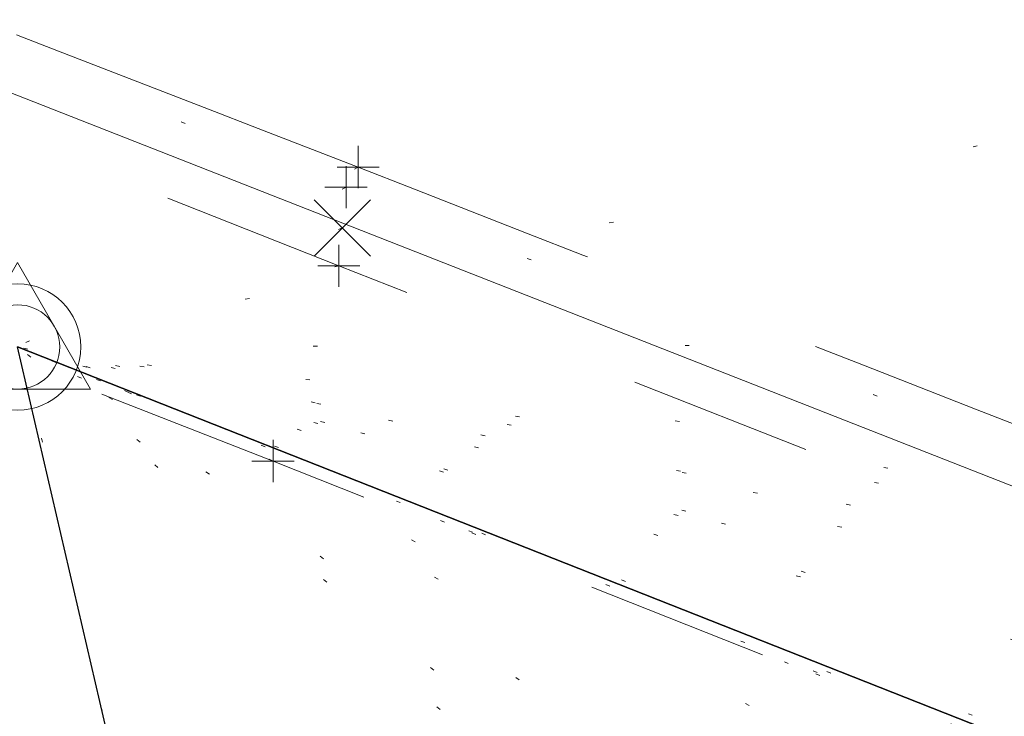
# Model space of a CAD drawing. Extents: x 413123 to 1465301, y 377724 to 504150.
# Tile 127 of 256: x 1463625 to 1463648, y 433054 to 433070. Entities that reach past the tile are written whole.
import ezdxf

# ---------------------------------------------------------------- set-up
doc = ezdxf.new("R2010")
doc.units = 0
doc.header["$MEASUREMENT"] = 0
for name, pattern in [('DGN Style 1', [8.732639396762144, 0.01453018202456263, -8.71810921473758]), ('DGN Style 3', [20.34225483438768, 14.53018202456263, -5.812072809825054]), ('DGN Style 5', [10.171127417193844, 4.35905460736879, -5.812072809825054]), ('ohcombex', [0])]:
    doc.linetypes.add(name, pattern=pattern)
for name, color, linetype, lineweight in [('GE_X_Cells', 40, 'Continuous', 0), ('PV_X_Curb', 120, 'DGN Style 1', 0), ('PV_X_EOP', 7, 'DGN Style 3', 0), ('PV_X_Walk', 120, 'DGN Style 5', 0), ('SV_Control_Point', 6, 'Continuous', 0), ('SV_X_Random_Point (Construction)', 7, 'Continuous', 0), ('UT_X_Overhead_Combined', 30, 'ohcombex', 0)]:
    doc.layers.add(name, color=color, linetype=linetype, lineweight=lineweight)
for name, color, linetype, lineweight, transparency in [('SV_Observation (Construction)', 97, 'DGN Style 1', 0, 0.9), ('SV_Setup (Construction)', 4, 'Continuous', 30, 0.9), ('SV_X_Shot_Marker (Construction)', 40, 'Continuous', 0, 0.5)]:
    doc.layers.add(name, color=color, linetype=linetype, lineweight=lineweight, transparency=transparency)

# ---------------------------------------------------------------- blocks, each defined once
blk = doc.blocks.new('PC_8')
at = {"layer": 'GE_X_Cells', "color": 52, "linetype": 'Continuous', "lineweight": 0}
blk.add_circle((0, 3.637978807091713e-12), 0.075, dxfattribs=at)
blk = doc.blocks.new('SVPT_2364')
at = {"layer": 'SV_X_Shot_Marker (Construction)', "transparency": 33554495}
for p, q in [((0, 0.02500000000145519), (0, -0.02500000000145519)), ((-0.02500000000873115, 0), (0.02499999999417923, 0))]:
    blk.add_line(p, q, dxfattribs=at)
blk.add_point((0, 0), dxfattribs=at)
blk = doc.blocks.new('SVPT_2365')
at = {"layer": 'SV_X_Shot_Marker (Construction)', "transparency": 33554495}
for p, q in [((0, 0.02500000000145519), (0, -0.02500000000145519)), ((-0.02499999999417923, 0), (0.02500000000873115, 0))]:
    blk.add_line(p, q, dxfattribs=at)
blk.add_point((0, 0), dxfattribs=at)
blk = doc.blocks.new('X_503')
at = {"layer": 'SV_X_Random_Point (Construction)', "color": 7, "linetype": 'Continuous', "lineweight": 0, "transparency": 33554559}
for p, q in [((-0.03333333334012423, -0.03337500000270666), (0.03333333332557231, 0.03337499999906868)), ((-0.03333333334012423, 0.03337499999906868), (0.03333333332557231, -0.03337500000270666))]:
    blk.add_line(p, q, dxfattribs=at)
blk = doc.blocks.new('SVPT_2366')
at = {"layer": 'SV_X_Shot_Marker (Construction)', "transparency": 33554495}
for p, q in [((0, 0.02499999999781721), (0, -0.02500000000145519)), ((-0.02499999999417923, 0), (0.02500000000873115, 0))]:
    blk.add_line(p, q, dxfattribs=at)
blk.add_point((0, 0), dxfattribs=at)
blk = doc.blocks.new('SVPT_2367')
at = {"layer": 'SV_X_Shot_Marker (Construction)', "transparency": 33554495}
for p, q in [((0, 0.02500000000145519), (0, -0.02500000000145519)), ((-0.02499999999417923, 0), (0.02500000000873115, 0))]:
    blk.add_line(p, q, dxfattribs=at)
blk.add_point((0, 0), dxfattribs=at)
blk = doc.blocks.new('DefaultControlPointCell_2')
at = {"layer": 'SV_Control_Point'}
blk.add_arc((0, 0), 0.5, 0, 359.999994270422, dxfattribs=at)
blk.add_point((0, 0), dxfattribs=at)
blk.add_3dface([(-0.866025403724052, -0.5), (0, 1), (0.8660254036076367, -0.5)], dxfattribs=at)

msp = doc.modelspace()

# ---------------------------------------------------------------- linework, layer by layer
at = {"layer": 'PV_X_Curb'}
for points, knots in [([(1463694.730807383, 433042.1012902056, 573.2000085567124), (1463688.122071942, 433044.6665198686, 573.2117681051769), (1463681.5133365, 433047.2317495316, 573.2235276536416), (1463674.904601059, 433049.7969791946, 573.2352872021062), (1463669.906627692, 433051.7384291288, 573.2422034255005), (1463664.908654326, 433053.679879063, 573.249119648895), (1463659.910680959, 433055.6213289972, 573.2560358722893), (1463659.31440991, 433055.8530469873, 573.3282538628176), (1463658.718138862, 433056.0847649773, 573.400471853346), (1463658.121867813, 433056.3164829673, 573.4726898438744), (1463656.811811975, 433056.8455353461, 573.4691755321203), (1463655.501756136, 433057.3745877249, 573.4656612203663), (1463654.191700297, 433057.9036401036, 573.4621469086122), (1463647.078403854, 433060.7016199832, 573.4311409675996), (1463639.965107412, 433063.4995998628, 573.4001350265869), (1463632.851810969, 433066.2975797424, 573.3691290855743), (1463626.603526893, 433068.7760307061, 573.3262890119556), (1463620.355242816, 433071.25448167, 573.2834489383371), (1463614.10695874, 433073.7329326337, 573.2406088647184), (1463606.821724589, 433076.5483492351, 573.1778320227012), (1463599.536490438, 433079.3637658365, 573.1150551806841), (1463592.251256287, 433082.1791824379, 573.052278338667), (1463585.048675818, 433085.0513616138, 572.9767093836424), (1463577.846095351, 433087.9235407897, 572.901140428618), (1463570.643514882, 433090.7957199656, 572.8255714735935), (1463568.520856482, 433091.6009161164, 572.8136526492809), (1463566.398198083, 433092.4061122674, 572.8017338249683), (1463564.275539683, 433093.2113084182, 572.7898150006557), (1463563.658286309, 433093.4932407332, 572.723361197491), (1463563.041032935, 433093.7751730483, 572.6569073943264), (1463562.423779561, 433094.0571053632, 572.5904535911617), (1463557.897842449, 433095.8076798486, 572.5495712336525), (1463553.371905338, 433097.5582543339, 572.5086888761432), (1463548.845968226, 433099.3088288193, 572.4678065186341), (1463541.746736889, 433102.0973839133, 572.4116307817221), (1463534.647505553, 433104.8859390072, 572.3554550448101), (1463527.548274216, 433107.6744941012, 572.2992793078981), (1463527.099574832, 433107.8541490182, 572.3819727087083), (1463526.650875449, 433108.0338039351, 572.4646661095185), (1463526.202176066, 433108.2134588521, 572.5473595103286), (1463518.442801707, 433111.2934591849, 572.5872886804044), (1463510.683427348, 433114.3734595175, 572.6272178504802), (1463502.924052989, 433117.4534598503, 572.6671470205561), (1463495.101662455, 433120.5759616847, 572.6180249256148), (1463487.279271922, 433123.6984635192, 572.5689028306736), (1463479.456881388, 433126.8209653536, 572.5197807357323), (1463474.540841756, 433128.7396558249, 572.5305568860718), (1463469.624802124, 433130.6583462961, 572.5413330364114), (1463464.708762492, 433132.5770367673, 572.5521091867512), (1463464.15178183, 433132.7738995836, 572.4839343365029), (1463463.594801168, 433132.9707623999, 572.4157594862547), (1463463.037820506, 433133.1676252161, 572.3475846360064), (1463455.395093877, 433136.1460172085, 572.2965798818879), (1463447.752367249, 433139.1244092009, 572.2455751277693), (1463440.10964062, 433142.1028011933, 572.1945703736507), (1463439.463345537, 433142.3911085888, 572.2249332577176), (1463438.817050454, 433142.6794159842, 572.2552961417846), (1463438.170755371, 433142.9677233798, 572.2856590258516), (1463431.589276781, 433145.5431962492, 572.3185177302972), (1463425.007798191, 433148.1186691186, 572.351376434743), (1463418.4263196, 433150.6941419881, 572.3842351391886), (1463413.565512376, 433152.6091060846, 572.3506952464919), (1463408.704705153, 433154.5240701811, 572.3171553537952), (1463403.843897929, 433156.4390342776, 572.2836154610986), (1463402.295983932, 433157.0721267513, 572.2966227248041), (1463400.748069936, 433157.7052192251, 572.3096299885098), (1463399.20015594, 433158.3383116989, 572.3226372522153), (1463398.571326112, 433158.6030358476, 572.2531442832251), (1463397.942496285, 433158.8677599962, 572.1836513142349), (1463397.313666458, 433159.1324841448, 572.1141583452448), (1463389.499427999, 433162.1494767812, 572.1431257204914), (1463381.68518954, 433165.1664694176, 572.172093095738), (1463373.87095108, 433168.1834620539, 572.2010604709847), (1463373.202610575, 433168.4242856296, 572.2485422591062), (1463372.53427007, 433168.6651092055, 572.2960240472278), (1463371.865929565, 433168.9059327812, 572.3435058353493), (1463366.852918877, 433170.8940812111, 572.309207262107), (1463361.839908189, 433172.882229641, 572.2749086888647), (1463356.826897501, 433174.8703780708, 572.2406101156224), (1463350.263613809, 433177.4130764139, 572.2105829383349), (1463343.700330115, 433179.955774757, 572.1805557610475), (1463337.137046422, 433182.4984731, 572.1505285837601), (1463332.732110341, 433184.1753668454, 572.1399057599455), (1463328.327174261, 433185.8522605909, 572.129282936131), (1463323.922238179, 433187.5291543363, 572.1186601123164), (1463323.550514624, 433187.6736224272, 572.0672464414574), (1463323.17879107, 433187.8180905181, 572.0158327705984), (1463322.807067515, 433187.9625586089, 571.9644190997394), (1463314.242457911, 433191.4677850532, 571.9189611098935), (1463305.677848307, 433194.9730114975, 571.8735031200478), (1463297.113238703, 433198.4782379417, 571.8280451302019), (1463296.447798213, 433198.6498683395, 571.8729159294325), (1463295.782357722, 433198.8214987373, 571.917786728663), (1463295.116917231, 433198.9931291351, 571.9626575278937), (1463288.43623397, 433201.6173953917, 571.9595616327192), (1463281.755550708, 433204.2416616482, 571.9564657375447), (1463275.074867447, 433206.8659279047, 571.9533698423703), (1463270.698621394, 433208.5836220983, 571.955071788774), (1463266.322375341, 433210.3013162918, 571.9567737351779), (1463261.946129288, 433212.0190104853, 571.9584756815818), (1463261.255964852, 433212.2907585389, 571.8814296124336), (1463260.565800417, 433212.5625065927, 571.8043835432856), (1463259.875635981, 433212.8342546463, 571.7273374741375), (1463253.221984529, 433215.4661261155, 571.684237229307), (1463246.568333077, 433218.0979975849, 571.6411369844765), (1463239.914681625, 433220.7298690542, 571.5980367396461), (1463232.697418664, 433223.5591135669, 571.584901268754), (1463225.480155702, 433226.3883580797, 571.5717657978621), (1463218.262892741, 433229.2176025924, 571.5586303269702), (1463212.689928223, 433231.3845503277, 571.501804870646), (1463207.116963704, 433233.5514980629, 571.4449794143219), (1463201.543999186, 433235.7184457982, 571.3881539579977), (1463197.702392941, 433237.2969398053, 571.3824755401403), (1463193.860786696, 433238.8754338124, 571.376797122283), (1463190.01918045, 433240.4539278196, 571.3711187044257), (1463189.420555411, 433240.6641899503, 571.4587546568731), (1463188.821930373, 433240.874452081, 571.5463906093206), (1463188.223305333, 433241.0847142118, 571.6340265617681), (1463185.054584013, 433242.3131517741, 571.6250500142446), (1463181.885862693, 433243.5415893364, 571.6160734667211), (1463178.717141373, 433244.7700268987, 571.6070969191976), (1463171.181422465, 433247.7347391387, 571.5342143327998), (1463163.645703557, 433250.6994513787, 571.4613317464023), (1463156.10998465, 433253.6641636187, 571.3884491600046), (1463148.761307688, 433256.5197229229, 571.322577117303), (1463141.412630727, 433259.3752822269, 571.2567050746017), (1463134.063953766, 433262.2308415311, 571.1908330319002), (1463126.984343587, 433264.9936274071, 571.2120531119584), (1463119.904733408, 433267.756413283, 571.2332731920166), (1463112.82512323, 433270.519199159, 571.2544932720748), (1463106.948373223, 433272.8554993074, 571.272380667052), (1463101.071623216, 433275.1917994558, 571.290268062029), (1463095.19487321, 433277.5280996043, 571.3081554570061), (1463087.382378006, 433280.5556578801, 571.2445784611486), (1463079.569882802, 433283.583216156, 571.1810014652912), (1463071.757387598, 433286.6107744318, 571.1174244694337), (1463067.011834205, 433288.4980060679, 571.0790224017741), (1463062.266280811, 433290.385237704, 571.0406203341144), (1463057.520727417, 433292.27246934, 571.0022182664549), (1463052.596696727, 433294.1302708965, 570.9741905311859), (1463047.672666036, 433295.988072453, 570.946162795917), (1463042.748635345, 433297.8458740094, 570.9181350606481), (1463040.996474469, 433298.028892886, 570.6600759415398), (1463037.884741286, 433298.0614564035, 570.3732611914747), (1463033.533792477, 433297.4811137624, 570.213053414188), (1463028.578927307, 433295.8351240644, 570.8846791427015), (1463025.750437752, 433293.3300609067, 570.5443428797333), (1463024.222435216, 433291.00068514, 570.5092220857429), (1463023.412434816, 433289.7658735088, 570.490604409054), (1463022.602434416, 433288.5310618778, 570.4719867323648), (1463021.792434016, 433287.2962502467, 570.4533690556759), (1463021.001432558, 433285.3732457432, 570.5012869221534), (1463020.2104311, 433283.4502412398, 570.549204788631), (1463019.419429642, 433281.5272367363, 570.5971226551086), (1463018.531487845, 433279.3825151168, 570.6481372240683), (1463017.643546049, 433277.2377934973, 570.6991517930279), (1463016.755604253, 433275.0930718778, 570.7501663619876), (1463014.741467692, 433270.0950215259, 570.9656913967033), (1463012.727331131, 433265.096971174, 571.181216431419), (1463010.71319457, 433260.0989208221, 571.3967414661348)], [0, 0, 0, 0, 0.01923076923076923, 0.01923076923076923, 0.01923076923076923, 0.03846153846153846, 0.03846153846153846, 0.03846153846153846, 0.05769230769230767, 0.05769230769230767, 0.05769230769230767, 0.07692307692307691, 0.07692307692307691, 0.07692307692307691, 0.09615384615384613, 0.09615384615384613, 0.09615384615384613, 0.1153846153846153, 0.1153846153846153, 0.1153846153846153, 0.1346153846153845, 0.1346153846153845, 0.1346153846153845, 0.1538461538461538, 0.1538461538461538, 0.1538461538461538, 0.1730769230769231, 0.1730769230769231, 0.1730769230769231, 0.1923076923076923, 0.1923076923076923, 0.1923076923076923, 0.2115384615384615, 0.2115384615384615, 0.2115384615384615, 0.2307692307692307, 0.2307692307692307, 0.2307692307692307, 0.25, 0.25, 0.25, 0.269230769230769, 0.269230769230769, 0.269230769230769, 0.2884615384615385, 0.2884615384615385, 0.2884615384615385, 0.3076923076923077, 0.3076923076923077, 0.3076923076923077, 0.3269230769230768, 0.3269230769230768, 0.3269230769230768, 0.3461538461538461, 0.3461538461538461, 0.3461538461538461, 0.3653846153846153, 0.3653846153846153, 0.3653846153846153, 0.3846153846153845, 0.3846153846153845, 0.3846153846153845, 0.4038461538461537, 0.4038461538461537, 0.4038461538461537, 0.423076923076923, 0.423076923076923, 0.423076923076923, 0.4423076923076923, 0.4423076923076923, 0.4423076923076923, 0.4615384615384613, 0.4615384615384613, 0.4615384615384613, 0.4807692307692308, 0.4807692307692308, 0.4807692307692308, 0.5, 0.5, 0.5, 0.5192307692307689, 0.5192307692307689, 0.5192307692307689, 0.538461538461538, 0.538461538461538, 0.538461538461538, 0.5576923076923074, 0.5576923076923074, 0.5576923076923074, 0.576923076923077, 0.576923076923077, 0.576923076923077, 0.5961538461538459, 0.5961538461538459, 0.5961538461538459, 0.6153846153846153, 0.6153846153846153, 0.6153846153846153, 0.6346153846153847, 0.6346153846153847, 0.6346153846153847, 0.6538461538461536, 0.6538461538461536, 0.6538461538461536, 0.673076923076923, 0.673076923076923, 0.673076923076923, 0.6923076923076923, 0.6923076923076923, 0.6923076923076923, 0.7115384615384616, 0.7115384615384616, 0.7115384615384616, 0.7307692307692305, 0.7307692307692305, 0.7307692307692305, 0.7499999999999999, 0.7499999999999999, 0.7499999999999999, 0.7692307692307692, 0.7692307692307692, 0.7692307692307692, 0.7884615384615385, 0.7884615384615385, 0.7884615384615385, 0.8076923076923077, 0.8076923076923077, 0.8076923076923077, 0.826923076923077, 0.826923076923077, 0.826923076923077, 0.846153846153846, 0.846153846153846, 0.846153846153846, 0.8653846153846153, 0.8653846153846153, 0.8653846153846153, 0.8846153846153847, 0.8846153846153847, 0.8846153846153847, 0.9038461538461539, 0.9038461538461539, 0.9038461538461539, 0.9087225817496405, 0.9125585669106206, 0.9159702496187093, 0.9230769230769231, 0.9230769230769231, 0.9230769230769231, 0.9423076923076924, 0.9423076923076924, 0.9423076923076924, 0.9615384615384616, 0.9615384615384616, 0.9615384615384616, 0.9807692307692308, 0.9807692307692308, 0.9807692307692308, 1, 1, 1, 1]), ([(1464212.130625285, 432930.1921386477, 574.8569475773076), (1464211.309927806, 432926.6717508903, 574.8043550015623), (1464208.620583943, 432919.4336842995, 574.59247811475), (1464203.942792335, 432911.4759950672, 574.9755149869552), (1464198.528113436, 432907.065000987, 574.3013993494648), (1464195.129930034, 432904.9843538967, 574.1567793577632), (1464190.424056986, 432902.8821727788, 574.9491376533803), (1464184.484657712, 432901.1540257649, 574.5405969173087), (1464177.178004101, 432901.5982480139, 574.618938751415), (1464172.360644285, 432902.5498269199, 574.540636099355), (1464170.098213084, 432903.4430988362, 574.5563680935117), (1464162.859082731, 432906.3013125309, 574.606705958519), (1464155.619952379, 432909.1595262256, 574.6570438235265), (1464148.380822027, 432912.0177399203, 574.7073816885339), (1464141.151301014, 432914.8902431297, 574.7073216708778), (1464133.92178, 432917.7627463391, 574.7072616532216), (1464126.692258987, 432920.6352495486, 574.7072016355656), (1464118.299673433, 432923.8963305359, 574.7083911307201), (1464109.907087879, 432927.1574115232, 574.7095806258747), (1464101.514502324, 432930.4184925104, 574.7107701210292), (1464094.565360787, 432933.130540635, 574.7407559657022), (1464087.61621925, 432935.8425887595, 574.7707418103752), (1464080.667077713, 432938.554636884, 574.8007276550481), (1464073.934937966, 432941.2263393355, 574.8213669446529), (1464067.202798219, 432943.898041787, 574.8420062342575), (1464060.470658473, 432946.5697442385, 574.8626455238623), (1464057.576627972, 432947.7186628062, 574.8432796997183), (1464054.682597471, 432948.8675813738, 574.8239138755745), (1464051.788566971, 432950.0164999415, 574.8045480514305), (1464048.178118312, 432951.4627468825, 574.7485807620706), (1464044.567669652, 432952.9089938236, 574.6926134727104), (1464040.957220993, 432954.3552407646, 574.6366461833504), (1464036.026248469, 432956.2655431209, 574.6576247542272), (1464031.095275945, 432958.1758454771, 574.6786033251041), (1464026.164303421, 432960.0861478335, 574.6995818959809), (1464025.481248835, 432960.3621999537, 574.7846270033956), (1464024.798194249, 432960.6382520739, 574.8696721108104), (1464024.115139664, 432960.9143041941, 574.9547172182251), (1464019.953009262, 432962.5411523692, 574.9621940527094), (1464015.790878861, 432964.1680005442, 574.9696708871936), (1464011.628748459, 432965.7948487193, 574.977147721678), (1464011.04864364, 432966.0149524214, 574.8862879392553), (1464010.46853882, 432966.2350561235, 574.7954281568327), (1464009.888434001, 432966.4551598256, 574.7045683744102), (1464003.274891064, 432969.0729880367, 574.7150542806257), (1463996.661348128, 432971.6908162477, 574.7255401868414), (1463990.047805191, 432974.3086444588, 574.736026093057), (1463988.669673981, 432974.8809759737, 574.7338566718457), (1463987.29154277, 432975.4533074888, 574.7316872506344), (1463985.91341156, 432976.0256390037, 574.7295178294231), (1463985.302306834, 432976.2580753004, 574.8215004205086), (1463984.691202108, 432976.4905115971, 574.9134830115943), (1463984.080097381, 432976.7229478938, 575.0054656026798), (1463979.817419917, 432978.3858828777, 575.0066354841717), (1463975.554742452, 432980.0488178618, 575.0078053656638), (1463971.292064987, 432981.7117528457, 575.0089752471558), (1463963.356387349, 432984.9149377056, 575.0146263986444), (1463955.420709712, 432988.1181225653, 575.0202775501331), (1463947.485032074, 432991.3213074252, 575.0259287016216), (1463941.290077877, 432993.6868748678, 575.0083102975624), (1463935.095123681, 432996.0524423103, 574.990691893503), (1463928.900169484, 432998.4180097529, 574.9730734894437), (1463921.313287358, 433001.3706240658, 574.974915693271), (1463913.726405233, 433004.3232383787, 574.9767578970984), (1463906.139523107, 433007.2758526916, 574.9786001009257), (1463898.560596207, 433010.2391392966, 574.9626699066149), (1463890.981669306, 433013.2024259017, 574.9467397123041), (1463883.402742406, 433016.1657125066, 574.9308095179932), (1463881.345594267, 433016.9902447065, 574.9117253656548), (1463879.288446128, 433017.8147769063, 574.8926412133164), (1463877.231297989, 433018.6393091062, 574.8735570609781), (1463876.686567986, 433018.90836837, 574.7907628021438), (1463876.141837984, 433019.1774276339, 574.7079685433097), (1463875.597107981, 433019.4464868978, 574.6251742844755), (1463866.491552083, 433023.0102079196, 574.5286453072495), (1463857.385996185, 433026.5739289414, 574.4321163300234), (1463848.280440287, 433030.1376499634, 574.3355873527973), (1463842.273435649, 433032.5433451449, 574.290891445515), (1463836.26643101, 433034.9490403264, 574.2461955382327), (1463830.259426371, 433037.354735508, 574.2014996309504), (1463827.706954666, 433038.3596743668, 574.2016278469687), (1463825.154482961, 433039.3646132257, 574.2017560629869), (1463822.602011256, 433040.3695520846, 574.2018842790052), (1463822.273060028, 433040.5216812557, 574.2449460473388), (1463821.9441088, 433040.673810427, 574.2880078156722), (1463821.615157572, 433040.8259395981, 574.3310695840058), (1463814.081882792, 433043.8160048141, 574.2658061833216), (1463806.548608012, 433046.8060700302, 574.2005427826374), (1463799.015333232, 433049.7961352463, 574.1352793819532), (1463790.881392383, 433052.9784830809, 574.0409375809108), (1463782.747451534, 433056.1608309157, 573.9465957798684), (1463774.613510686, 433059.3431787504, 573.8522539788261), (1463767.30279864, 433062.1866842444, 573.7907467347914), (1463759.992086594, 433065.0301897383, 573.7292394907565), (1463752.681374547, 433067.8736952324, 573.6677322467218), (1463745.746627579, 433070.6484046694, 573.6115134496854), (1463738.81188061, 433073.4231141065, 573.5552946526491), (1463731.877133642, 433076.1978235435, 573.4990758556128), (1463723.920721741, 433079.269784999, 573.4558768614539), (1463715.96430984, 433082.3417464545, 573.412677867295), (1463708.007897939, 433085.4137079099, 573.3694788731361), (1463699.705494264, 433088.6982952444, 573.2960693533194), (1463691.40309059, 433091.9828825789, 573.2226598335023), (1463683.100686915, 433095.2674699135, 573.1492503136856), (1463675.369218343, 433098.3176278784, 573.0764007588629), (1463667.637749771, 433101.3677858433, 573.0035512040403), (1463659.906281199, 433104.4179438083, 572.9307016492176), (1463654.180695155, 433106.6960611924, 572.8929602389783), (1463648.455109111, 433108.9741785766, 572.855218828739), (1463642.729523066, 433111.2522959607, 572.8174774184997), (1463634.990870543, 433114.2968556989, 572.7735525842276), (1463627.252218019, 433117.3414154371, 572.7296277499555), (1463619.513565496, 433120.3859751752, 572.6857029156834), (1463610.349498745, 433123.93395352, 572.6620255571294), (1463601.185431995, 433127.4819318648, 572.6383481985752), (1463592.021365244, 433131.0299102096, 572.6146708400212), (1463584.379899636, 433134.0860580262, 572.5703305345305), (1463576.738434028, 433137.1422058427, 572.5259902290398), (1463569.096968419, 433140.1983536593, 572.4816499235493), (1463560.424944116, 433143.6374746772, 572.4263088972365), (1463551.752919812, 433147.0765956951, 572.3709678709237), (1463543.080895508, 433150.5157167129, 572.315626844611), (1463535.024004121, 433153.6725581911, 572.2917231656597), (1463526.967112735, 433156.8293996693, 572.2678194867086), (1463518.910221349, 433159.9862411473, 572.2439158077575), (1463505.273646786, 433165.3724393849, 572.2223349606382), (1463491.637072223, 433170.7586376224, 572.2007541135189), (1463478.00049766, 433176.1448358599, 572.1791732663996), (1463470.02998399, 433179.2607996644, 572.1634328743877), (1463462.05947032, 433182.3767634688, 572.1476924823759), (1463454.08895665, 433185.4927272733, 572.1319520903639), (1463447.976240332, 433187.9013968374, 572.1084402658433), (1463441.863524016, 433190.3100664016, 572.084928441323), (1463435.750807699, 433192.7187359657, 572.0614166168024), (1463430.533446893, 433194.7109056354, 572.0246570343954), (1463425.316086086, 433196.703075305, 571.9878974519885), (1463420.098725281, 433198.6952449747, 571.9511378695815), (1463420.088321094, 433198.7497997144, 571.9601351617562), (1463420.077916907, 433198.804354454, 571.9691324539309), (1463420.067512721, 433198.8589091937, 571.9781297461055)], [0, 0, 0, 0, 0.004233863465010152, 0.009367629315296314, 0.01063404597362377, 0.01259545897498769, 0.01409081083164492, 0.01684419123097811, 0.01986488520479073, 0.02272727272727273, 0.02272727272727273, 0.02272727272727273, 0.04545454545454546, 0.04545454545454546, 0.04545454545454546, 0.06818181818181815, 0.06818181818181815, 0.06818181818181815, 0.09090909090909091, 0.09090909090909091, 0.09090909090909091, 0.1136363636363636, 0.1136363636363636, 0.1136363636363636, 0.1363636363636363, 0.1363636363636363, 0.1363636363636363, 0.159090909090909, 0.159090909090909, 0.159090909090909, 0.1818181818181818, 0.1818181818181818, 0.1818181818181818, 0.2045454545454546, 0.2045454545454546, 0.2045454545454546, 0.2272727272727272, 0.2272727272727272, 0.2272727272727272, 0.2499999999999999, 0.2499999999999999, 0.2499999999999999, 0.2727272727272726, 0.2727272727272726, 0.2727272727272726, 0.2954545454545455, 0.2954545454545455, 0.2954545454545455, 0.3181818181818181, 0.3181818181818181, 0.3181818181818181, 0.3409090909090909, 0.3409090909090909, 0.3409090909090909, 0.3636363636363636, 0.3636363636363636, 0.3636363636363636, 0.3863636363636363, 0.3863636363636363, 0.3863636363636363, 0.4090909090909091, 0.4090909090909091, 0.4090909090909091, 0.4318181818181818, 0.4318181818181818, 0.4318181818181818, 0.4545454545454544, 0.4545454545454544, 0.4545454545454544, 0.4772727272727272, 0.4772727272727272, 0.4772727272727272, 0.4999999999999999, 0.4999999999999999, 0.4999999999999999, 0.5227272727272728, 0.5227272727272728, 0.5227272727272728, 0.5454545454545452, 0.5454545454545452, 0.5454545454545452, 0.5681818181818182, 0.5681818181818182, 0.5681818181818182, 0.5909090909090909, 0.5909090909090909, 0.5909090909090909, 0.6136363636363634, 0.6136363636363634, 0.6136363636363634, 0.6363636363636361, 0.6363636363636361, 0.6363636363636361, 0.6590909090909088, 0.6590909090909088, 0.6590909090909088, 0.6818181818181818, 0.6818181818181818, 0.6818181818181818, 0.7045454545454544, 0.7045454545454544, 0.7045454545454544, 0.7272727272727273, 0.7272727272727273, 0.7272727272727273, 0.75, 0.75, 0.75, 0.7727272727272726, 0.7727272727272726, 0.7727272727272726, 0.7954545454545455, 0.7954545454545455, 0.7954545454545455, 0.8181818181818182, 0.8181818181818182, 0.8181818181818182, 0.8409090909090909, 0.8409090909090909, 0.8409090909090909, 0.8636363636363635, 0.8636363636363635, 0.8636363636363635, 0.8863636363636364, 0.8863636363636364, 0.8863636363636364, 0.9090909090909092, 0.9090909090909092, 0.9090909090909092, 0.9318181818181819, 0.9318181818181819, 0.9318181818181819, 0.9545454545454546, 0.9545454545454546, 0.9545454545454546, 0.9772727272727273, 0.9772727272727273, 0.9772727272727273, 1, 1, 1, 1])]:
    msp.add_open_spline(points, degree=3, knots=knots, dxfattribs=at)
at = {"layer": 'PV_X_EOP'}
for points, knots in [([(1463695.37345491, 433042.3269481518, 573.2056029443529), (1463695.118355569, 433042.4173281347, 573.1929567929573), (1463694.863256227, 433042.5077081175, 573.1803106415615), (1463694.608156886, 433042.5980881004, 573.1676644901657), (1463688.127196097, 433045.133574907, 573.1638691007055), (1463681.646235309, 433047.6690617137, 573.1600737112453), (1463675.165274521, 433050.2045485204, 573.1562783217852), (1463668.255959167, 433052.9440202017, 573.1540820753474), (1463661.346643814, 433055.6834918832, 573.1518858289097), (1463654.437328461, 433058.4229635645, 573.149689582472), (1463647.338400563, 433061.2071824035, 573.1301154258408), (1463640.239472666, 433063.9914012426, 573.1105412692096), (1463633.140544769, 433066.7756200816, 573.0909671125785), (1463626.823799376, 433069.2202639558, 573.0453158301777), (1463620.507053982, 433071.6649078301, 572.999664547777), (1463614.190308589, 433074.1095517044, 572.9540132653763), (1463606.930945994, 433076.9629614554, 572.8967218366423), (1463599.671583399, 433079.8163712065, 572.8394304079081), (1463592.412220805, 433082.6697809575, 572.7821389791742), (1463585.208613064, 433085.5359198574, 572.7224006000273), (1463578.005005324, 433088.4020587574, 572.6626622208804), (1463570.801397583, 433091.2681976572, 572.6029238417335), (1463563.539543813, 433094.1288766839, 572.5195568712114), (1463556.277690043, 433096.9895557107, 572.4361899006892), (1463549.015836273, 433099.8502347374, 572.3528229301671), (1463541.464235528, 433102.896740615, 572.3143753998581), (1463533.912634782, 433105.9432464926, 572.2759278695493), (1463526.361034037, 433108.9897523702, 572.2374803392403), (1463524.510466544, 433109.6486739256, 572.222419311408), (1463522.659899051, 433110.307595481, 572.2073582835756), (1463520.809331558, 433110.9665170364, 572.1922972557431), (1463520.996148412, 433111.478044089, 572.2051758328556), (1463521.182965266, 433111.9895711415, 572.2180544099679), (1463521.36978212, 433112.5010981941, 572.2309329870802), (1463520.520611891, 433112.8412018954, 572.2365752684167), (1463519.671441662, 433113.1813055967, 572.2422175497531), (1463518.822271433, 433113.5214092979, 572.2478598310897), (1463518.644435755, 433113.0349413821, 572.2388127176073), (1463518.466600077, 433112.5484734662, 572.229765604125), (1463518.288764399, 433112.0620055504, 572.2207184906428), (1463514.835464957, 433113.4033588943, 572.2367800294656), (1463511.382165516, 433114.7447122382, 572.2528415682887), (1463507.928866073, 433116.0860655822, 572.2689031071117), (1463493.594865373, 433121.7420238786, 572.2482959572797), (1463479.260864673, 433127.3979821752, 572.2276888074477), (1463464.926863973, 433133.0539404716, 572.2070816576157), (1463449.455525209, 433139.0728186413, 572.1640707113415), (1463433.984186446, 433145.0916968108, 572.1210597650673), (1463418.512847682, 433151.1105749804, 572.0780488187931), (1463413.328996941, 433153.1553309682, 572.0135393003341), (1463408.145146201, 433155.200086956, 571.9490297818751), (1463402.961295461, 433157.2448429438, 571.8845202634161), (1463403.132465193, 433157.7716799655, 571.9190447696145), (1463403.303634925, 433158.2985169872, 571.953569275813), (1463403.474804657, 433158.825354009, 571.9880937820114), (1463402.600267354, 433159.1613721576, 571.9863420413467), (1463401.725730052, 433159.4973903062, 571.984590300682), (1463400.851192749, 433159.8334084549, 571.9828385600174), (1463400.653049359, 433159.3552482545, 571.9439093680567), (1463400.454905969, 433158.8770880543, 571.9049801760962), (1463400.256762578, 433158.3989278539, 571.8660509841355), (1463399.322085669, 433158.774478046, 571.9116587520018), (1463398.387408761, 433159.150028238, 571.9572665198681), (1463397.452731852, 433159.5255784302, 572.0028742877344), (1463389.04126259, 433162.8168634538, 571.9920574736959), (1463380.629793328, 433166.1081484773, 571.9812406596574), (1463372.218324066, 433169.3994335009, 571.9704238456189), (1463367.156032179, 433171.3851717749, 571.9528553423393), (1463362.093740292, 433173.370910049, 571.9352868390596), (1463357.031448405, 433175.3566483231, 571.91771833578), (1463350.485608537, 433177.9162151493, 571.9032139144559), (1463343.93976867, 433180.4757819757, 571.8887094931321), (1463337.393928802, 433183.0353488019, 571.8742050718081), (1463332.955818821, 433184.7683232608, 571.8612483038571), (1463328.517708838, 433186.5012977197, 571.8482915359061), (1463324.079598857, 433188.2342721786, 571.835334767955), (1463307.834725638, 433194.592922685, 571.7755947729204), (1463291.58985242, 433200.9515731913, 571.7158547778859), (1463275.344979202, 433207.3102236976, 571.6561147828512), (1463270.255842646, 433209.3105723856, 571.6395679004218), (1463265.16670609, 433211.3109210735, 571.6230210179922), (1463260.077569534, 433213.3112697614, 571.6064741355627), (1463253.452444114, 433215.9179517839, 571.5595870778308), (1463246.827318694, 433218.5246338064, 571.5127000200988), (1463240.202193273, 433221.1313158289, 571.4658129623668), (1463232.962477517, 433223.9732301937, 571.4532933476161), (1463225.722761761, 433226.8151445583, 571.4407737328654), (1463218.483046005, 433229.6570589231, 571.4282541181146), (1463212.90690448, 433231.8646312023, 571.4088467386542), (1463207.330762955, 433234.0722034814, 571.3894393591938), (1463201.754621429, 433236.2797757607, 571.3700319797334), (1463194.142429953, 433239.2572758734, 571.3409586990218), (1463186.530238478, 433242.2347759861, 571.3118854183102), (1463178.918047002, 433245.2122760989, 571.2828121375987), (1463169.428496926, 433248.9128530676, 571.1919051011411), (1463159.93894685, 433252.6134300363, 571.1009980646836), (1463150.449396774, 433256.314007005, 571.0100910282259), (1463145.077359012, 433258.4557943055, 570.9673048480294), (1463139.70532125, 433260.5975816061, 570.9245186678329), (1463134.333283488, 433262.7393689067, 570.8817324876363), (1463132.297653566, 433263.5246301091, 570.8037126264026), (1463130.262023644, 433264.3098913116, 570.7256927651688), (1463128.226393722, 433265.0951525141, 570.6476729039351), (1463128.413443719, 433265.4813551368, 570.6980714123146), (1463128.600493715, 433265.8675577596, 570.748469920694), (1463128.787543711, 433266.2537603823, 570.7988684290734), (1463127.919822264, 433266.676285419, 570.7925938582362), (1463127.052100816, 433267.0988104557, 570.786319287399), (1463126.184379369, 433267.5213354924, 570.7800447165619), (1463126.004706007, 433267.0870623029, 570.7088488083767), (1463125.825032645, 433266.6527891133, 570.6376529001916), (1463125.645359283, 433266.2185159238, 570.5664569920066), (1463121.458270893, 433267.8591123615, 570.6667666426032), (1463117.271182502, 433269.4997087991, 570.7670762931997), (1463113.084094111, 433271.1403052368, 570.8673859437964), (1463107.189564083, 433273.4271367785, 570.8747985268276), (1463101.295034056, 433275.7139683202, 570.8822111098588), (1463095.400504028, 433278.0007998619, 570.88962369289), (1463087.576983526, 433281.0591137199, 570.8606773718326), (1463079.753463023, 433284.117427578, 570.8317310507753), (1463071.92994252, 433287.175741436, 570.8027847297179), (1463067.216062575, 433289.0371870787, 570.7609532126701), (1463062.502182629, 433290.8986327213, 570.7191216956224), (1463057.788302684, 433292.7600783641, 570.6772901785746), (1463055.438489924, 433293.6549933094, 570.597871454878), (1463053.088677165, 433294.5499082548, 570.5184527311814), (1463050.738864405, 433295.4448232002, 570.4390340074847), (1463050.919405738, 433295.974786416, 570.493206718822), (1463051.099947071, 433296.5047496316, 570.547379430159), (1463051.280488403, 433297.0347128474, 570.6015521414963), (1463050.479713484, 433297.3478403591, 570.5996470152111), (1463049.678938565, 433297.660967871, 570.5977418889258), (1463048.878163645, 433297.9740953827, 570.5958367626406), (1463048.616684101, 433297.4827268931, 570.554312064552), (1463048.355204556, 433296.9913584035, 570.5127873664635), (1463048.093725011, 433296.499989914, 570.471262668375), (1463046.16244202, 433297.1796919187, 570.4532430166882), (1463044.231159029, 433297.8593939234, 570.4352233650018), (1463042.299876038, 433298.5390959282, 570.4172037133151), (1463040.683227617, 433298.6270722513, 570.3881765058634), (1463037.665619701, 433298.5647521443, 570.3323767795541), (1463033.387011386, 433297.9238663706, 570.2772123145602), (1463028.240821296, 433296.3164198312, 570.1397972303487), (1463025.314393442, 433293.7317706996, 570.0019896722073), (1463023.773730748, 433291.3674614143, 569.9858104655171), (1463022.862373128, 433289.9688870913, 569.9762398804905), (1463021.951015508, 433288.5703127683, 569.966669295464), (1463021.039657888, 433287.1717384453, 569.9570987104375)], [0, 0, 0, 0, 0.02083333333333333, 0.02083333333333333, 0.02083333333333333, 0.04166666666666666, 0.04166666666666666, 0.04166666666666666, 0.06249999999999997, 0.06249999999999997, 0.06249999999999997, 0.08333333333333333, 0.08333333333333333, 0.08333333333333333, 0.1041666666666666, 0.1041666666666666, 0.1041666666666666, 0.1249999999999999, 0.1249999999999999, 0.1249999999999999, 0.1458333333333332, 0.1458333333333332, 0.1458333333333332, 0.1666666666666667, 0.1666666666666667, 0.1666666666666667, 0.1875, 0.1875, 0.1875, 0.2083333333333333, 0.2083333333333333, 0.2083333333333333, 0.2291666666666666, 0.2291666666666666, 0.2291666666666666, 0.2499999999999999, 0.2499999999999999, 0.2499999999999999, 0.2708333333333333, 0.2708333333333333, 0.2708333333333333, 0.2916666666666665, 0.2916666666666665, 0.2916666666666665, 0.3125, 0.3125, 0.3125, 0.3333333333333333, 0.3333333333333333, 0.3333333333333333, 0.3541666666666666, 0.3541666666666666, 0.3541666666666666, 0.375, 0.375, 0.375, 0.3958333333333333, 0.3958333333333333, 0.3958333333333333, 0.4166666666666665, 0.4166666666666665, 0.4166666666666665, 0.4374999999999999, 0.4374999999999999, 0.4374999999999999, 0.4583333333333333, 0.4583333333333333, 0.4583333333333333, 0.4791666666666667, 0.4791666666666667, 0.4791666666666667, 0.4999999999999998, 0.4999999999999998, 0.4999999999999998, 0.5208333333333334, 0.5208333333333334, 0.5208333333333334, 0.5416666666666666, 0.5416666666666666, 0.5416666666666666, 0.5624999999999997, 0.5624999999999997, 0.5624999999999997, 0.5833333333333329, 0.5833333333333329, 0.5833333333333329, 0.6041666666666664, 0.6041666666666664, 0.6041666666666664, 0.625, 0.625, 0.625, 0.6458333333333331, 0.6458333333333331, 0.6458333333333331, 0.6666666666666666, 0.6666666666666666, 0.6666666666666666, 0.6875, 0.6875, 0.6875, 0.7083333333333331, 0.7083333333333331, 0.7083333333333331, 0.7291666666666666, 0.7291666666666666, 0.7291666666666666, 0.75, 0.75, 0.75, 0.7708333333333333, 0.7708333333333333, 0.7708333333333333, 0.7916666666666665, 0.7916666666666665, 0.7916666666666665, 0.8125, 0.8125, 0.8125, 0.8333333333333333, 0.8333333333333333, 0.8333333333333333, 0.8541666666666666, 0.8541666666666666, 0.8541666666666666, 0.875, 0.875, 0.875, 0.8958333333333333, 0.8958333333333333, 0.8958333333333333, 0.9166666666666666, 0.9166666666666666, 0.9166666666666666, 0.9375, 0.9375, 0.9375, 0.9583333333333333, 0.9583333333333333, 0.9583333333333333, 0.9631710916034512, 0.9674286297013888, 0.9713421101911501, 0.9791666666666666, 0.9791666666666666, 0.9791666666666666, 1, 1, 1, 1]), ([(1464214.200372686, 432930.0125938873, 574.6750505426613), (1464213.214898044, 432926.361571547, 574.6554390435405), (1464210.335317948, 432919.1136593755, 574.599029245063), (1464204.815820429, 432909.1018665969, 574.3565281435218), (1464195.494840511, 432902.6681098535, 574.2832162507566), (1464186.151923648, 432899.5681180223, 574.3579811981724), (1464179.771464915, 432899.4143722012, 574.2952422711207), (1464176.994920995, 432899.668020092, 574.2613856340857), (1464177.044937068, 432900.1320857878, 574.246040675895), (1464177.09495314, 432900.5961514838, 574.2306957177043), (1464177.144969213, 432901.0602171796, 574.2153507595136), (1464175.927058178, 432901.3040810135, 574.2430371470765), (1464174.709147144, 432901.5479448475, 574.2707235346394), (1464173.491236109, 432901.7918086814, 574.2984099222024), (1464172.308644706, 432902.1755399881, 574.3005170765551), (1464171.126053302, 432902.5592712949, 574.3026242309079), (1464169.943461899, 432902.9430026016, 574.3047313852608), (1464162.723370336, 432905.8427434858, 574.3155121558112), (1464155.503278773, 432908.7424843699, 574.3262929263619), (1464148.28318721, 432911.642225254, 574.3370736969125), (1464140.963550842, 432914.5045510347, 574.3540033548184), (1464133.643914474, 432917.3668768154, 574.3709330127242), (1464126.324278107, 432920.229202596, 574.3878626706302), (1464117.99499256, 432923.5208416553, 574.3850035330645), (1464109.665707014, 432926.8124807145, 574.3821443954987), (1464101.336421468, 432930.1041197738, 574.379285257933), (1464094.336812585, 432932.7637912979, 574.3758200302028), (1464087.337203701, 432935.4234628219, 574.3723548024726), (1464080.337594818, 432938.083134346, 574.3688895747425), (1464078.566977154, 432938.7843228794, 574.3609047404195), (1464076.79635949, 432939.4855114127, 574.3529199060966), (1464075.025741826, 432940.1866999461, 574.3449350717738), (1464074.785709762, 432939.7564827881, 574.378228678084), (1464074.545677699, 432939.3262656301, 574.4115222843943), (1464074.305645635, 432938.8960484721, 574.4448158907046), (1464073.469345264, 432939.1969356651, 574.4458787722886), (1464072.633044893, 432939.4978228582, 574.4469416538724), (1464071.796744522, 432939.7987100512, 574.4480045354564), (1464071.97040793, 432940.312748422, 574.4287374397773), (1464072.144071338, 432940.8267867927, 574.409470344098), (1464072.317734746, 432941.3408251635, 574.3902032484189), (1464068.292155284, 432942.9036241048, 574.4173304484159), (1464064.266575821, 432944.4664230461, 574.444457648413), (1464060.240996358, 432946.0292219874, 574.4715848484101), (1464057.404422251, 432947.1787736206, 574.4864594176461), (1464054.567848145, 432948.3283252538, 574.5013339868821), (1464051.731274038, 432949.477876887, 574.516208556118), (1464048.063307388, 432950.938260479, 574.5399384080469), (1464044.395340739, 432952.398644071, 574.5636682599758), (1464040.727374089, 432953.8590276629, 574.5873981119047), (1464034.963458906, 432956.1062960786, 574.5898090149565), (1464029.199543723, 432958.3535644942, 574.5922199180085), (1464023.43562854, 432960.6008329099, 574.5946308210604), (1464018.911872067, 432962.4084709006, 574.5961729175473), (1464014.388115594, 432964.2161088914, 574.5977150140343), (1464009.864359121, 432966.0237468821, 574.5992571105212), (1464003.210304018, 432968.6501103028, 574.6283223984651), (1463996.556248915, 432971.2764737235, 574.657387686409), (1463989.902193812, 432973.9028371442, 574.686452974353), (1463983.644315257, 432976.3395090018, 574.6736079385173), (1463977.386436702, 432978.7761808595, 574.6607629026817), (1463971.128558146, 432981.2128527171, 574.6479178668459), (1463963.156694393, 432984.301570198, 574.6367747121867), (1463955.184830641, 432987.390287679, 574.6256315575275), (1463947.212966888, 432990.47900516, 574.6144884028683), (1463942.061457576, 432992.5408900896, 574.6094202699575), (1463936.909948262, 432994.6027750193, 574.6043521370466), (1463931.758438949, 432996.664659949, 574.5992840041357), (1463931.530278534, 432996.2388306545, 574.6105157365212), (1463931.302118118, 432995.8130013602, 574.6217474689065), (1463931.073957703, 432995.3871720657, 574.632979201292), (1463930.282763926, 432995.6687107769, 574.6290528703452), (1463929.49157015, 432995.9502494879, 574.6251265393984), (1463928.700376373, 432996.2317881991, 574.6212002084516), (1463928.807214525, 432996.705476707, 574.599354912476), (1463928.914052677, 432997.1791652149, 574.5775096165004), (1463929.020890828, 432997.6528537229, 574.5556643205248), (1463921.266149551, 433000.7043133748, 574.5760262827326), (1463913.511408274, 433003.7557730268, 574.5963882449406), (1463905.756666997, 433006.8072326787, 574.6167502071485), (1463898.165981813, 433009.7920181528, 574.6054520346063), (1463890.575296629, 433012.776803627, 574.594153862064), (1463882.984611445, 433015.7615891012, 574.5828556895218), (1463880.966246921, 433016.5788460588, 574.5677215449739), (1463878.947882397, 433017.3961030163, 574.552587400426), (1463876.929517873, 433018.2133599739, 574.5374532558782), (1463867.305783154, 433022.067236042, 574.4562781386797), (1463857.682048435, 433025.9211121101, 574.3751030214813), (1463848.058313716, 433029.7749881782, 574.293927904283), (1463842.0887679, 433032.15228938, 574.255719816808), (1463836.119222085, 433034.5295905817, 574.2175117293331), (1463830.149676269, 433036.9068917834, 574.1793036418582), (1463819.702520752, 433040.977061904, 574.114036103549), (1463809.255365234, 433045.0472320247, 574.0487685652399), (1463798.808209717, 433049.1174021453, 573.9835010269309), (1463790.688310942, 433052.3725879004, 573.8786775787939), (1463782.568412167, 433055.6277736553, 573.7738541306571), (1463774.448513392, 433058.8829594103, 573.6690306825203), (1463767.127717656, 433061.7370183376, 573.6030643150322), (1463759.806921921, 433064.591077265, 573.537097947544), (1463752.486126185, 433067.4451361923, 573.471131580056), (1463745.56751996, 433070.1466192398, 573.433483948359), (1463738.648913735, 433072.8481022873, 573.3958363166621), (1463731.73030751, 433075.5495853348, 573.3581886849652), (1463723.782972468, 433078.7051245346, 573.309049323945), (1463715.835637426, 433081.8606637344, 573.2599099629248), (1463707.888302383, 433085.0162029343, 573.2107706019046), (1463699.550043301, 433088.2607631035, 573.1408028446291), (1463691.211784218, 433091.5053232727, 573.0708350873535), (1463682.873525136, 433094.7498834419, 573.000867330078), (1463675.16451759, 433097.807374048, 572.9256101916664), (1463667.455510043, 433100.8648646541, 572.8503530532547), (1463659.746502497, 433103.9223552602, 572.7750959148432), (1463653.994087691, 433106.172674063, 572.7096262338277), (1463648.241672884, 433108.4229928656, 572.6441565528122), (1463642.489258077, 433110.6733116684, 572.5786868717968), (1463636.478925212, 433113.0512697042, 572.4919426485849), (1463630.468592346, 433115.4292277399, 572.4051984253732), (1463624.458259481, 433117.8071857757, 572.3184542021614), (1463624.206116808, 433117.2726760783, 572.3829538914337), (1463623.953974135, 433116.738166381, 572.447453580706), (1463623.701831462, 433116.2036566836, 572.5119532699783), (1463622.025810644, 433116.809407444, 572.5010582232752), (1463620.349789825, 433117.4151582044, 572.4901631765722), (1463618.673769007, 433118.0209089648, 572.4792681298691), (1463618.897990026, 433118.6383812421, 572.4475864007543), (1463619.122211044, 433119.2558535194, 572.4159046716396), (1463619.346432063, 433119.8733257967, 572.3842229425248), (1463610.151052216, 433123.4149093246, 572.3947054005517), (1463600.955672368, 433126.9564928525, 572.4051878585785), (1463591.760292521, 433130.4980763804, 572.4156703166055), (1463584.186192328, 433133.515636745, 572.3803871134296), (1463576.612092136, 433136.5331971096, 572.3451039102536), (1463569.037991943, 433139.5507574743, 572.3098207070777), (1463560.349163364, 433142.995578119, 572.2824074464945), (1463551.660334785, 433146.4403987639, 572.2549941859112), (1463542.971506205, 433149.8852194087, 572.227580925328), (1463534.92764778, 433153.0839553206, 572.2016946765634), (1463526.883789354, 433156.2826912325, 572.175808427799), (1463518.839930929, 433159.4814271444, 572.1499221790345), (1463505.060674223, 433164.8741050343, 572.1234911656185), (1463491.281417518, 433170.2667829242, 572.0970601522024), (1463477.502160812, 433175.6594608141, 572.0706291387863), (1463469.594324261, 433178.7703649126, 572.0379597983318), (1463461.68648771, 433181.8812690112, 572.0052904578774), (1463453.778651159, 433184.9921731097, 571.9726211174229), (1463447.751023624, 433187.3871797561, 571.9442134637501), (1463441.723396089, 433189.7821864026, 571.9158058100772), (1463435.695768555, 433192.1771930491, 571.8873981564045), (1463430.410020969, 433194.2126202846, 571.8528707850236), (1463425.124273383, 433196.2480475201, 571.8183434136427), (1463419.838525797, 433198.2834747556, 571.7838160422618)], [0, 0, 0, 0, 0.004335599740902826, 0.00918217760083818, 0.01294602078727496, 0.01724212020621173, 0.02040816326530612, 0.02040816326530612, 0.02040816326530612, 0.04081632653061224, 0.04081632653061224, 0.04081632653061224, 0.06122448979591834, 0.06122448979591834, 0.06122448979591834, 0.08163265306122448, 0.08163265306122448, 0.08163265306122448, 0.1020408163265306, 0.1020408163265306, 0.1020408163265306, 0.1224489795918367, 0.1224489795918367, 0.1224489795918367, 0.1428571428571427, 0.1428571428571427, 0.1428571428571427, 0.163265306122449, 0.163265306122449, 0.163265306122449, 0.1836734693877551, 0.1836734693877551, 0.1836734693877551, 0.2040816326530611, 0.2040816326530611, 0.2040816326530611, 0.2244897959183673, 0.2244897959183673, 0.2244897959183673, 0.2448979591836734, 0.2448979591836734, 0.2448979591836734, 0.2653061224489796, 0.2653061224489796, 0.2653061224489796, 0.2857142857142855, 0.2857142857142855, 0.2857142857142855, 0.3061224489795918, 0.3061224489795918, 0.3061224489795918, 0.3265306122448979, 0.3265306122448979, 0.3265306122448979, 0.346938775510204, 0.346938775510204, 0.346938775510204, 0.3673469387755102, 0.3673469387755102, 0.3673469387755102, 0.3877551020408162, 0.3877551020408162, 0.3877551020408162, 0.4081632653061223, 0.4081632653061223, 0.4081632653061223, 0.4285714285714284, 0.4285714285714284, 0.4285714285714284, 0.4489795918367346, 0.4489795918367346, 0.4489795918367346, 0.4693877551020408, 0.4693877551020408, 0.4693877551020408, 0.4897959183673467, 0.4897959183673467, 0.4897959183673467, 0.5102040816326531, 0.5102040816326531, 0.5102040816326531, 0.5306122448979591, 0.5306122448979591, 0.5306122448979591, 0.5510204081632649, 0.5510204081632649, 0.5510204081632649, 0.571428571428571, 0.571428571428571, 0.571428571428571, 0.5918367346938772, 0.5918367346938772, 0.5918367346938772, 0.6122448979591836, 0.6122448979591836, 0.6122448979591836, 0.6326530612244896, 0.6326530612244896, 0.6326530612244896, 0.6530612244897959, 0.6530612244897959, 0.6530612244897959, 0.673469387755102, 0.673469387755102, 0.673469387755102, 0.6938775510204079, 0.6938775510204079, 0.6938775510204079, 0.7142857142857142, 0.7142857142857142, 0.7142857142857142, 0.7346938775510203, 0.7346938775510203, 0.7346938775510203, 0.7551020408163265, 0.7551020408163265, 0.7551020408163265, 0.7755102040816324, 0.7755102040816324, 0.7755102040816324, 0.7959183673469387, 0.7959183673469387, 0.7959183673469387, 0.8163265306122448, 0.8163265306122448, 0.8163265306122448, 0.836734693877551, 0.836734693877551, 0.836734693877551, 0.8571428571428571, 0.8571428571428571, 0.8571428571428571, 0.8775510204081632, 0.8775510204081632, 0.8775510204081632, 0.8979591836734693, 0.8979591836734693, 0.8979591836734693, 0.9183673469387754, 0.9183673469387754, 0.9183673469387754, 0.9387755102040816, 0.9387755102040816, 0.9387755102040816, 0.9591836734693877, 0.9591836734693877, 0.9591836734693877, 0.9795918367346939, 0.9795918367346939, 0.9795918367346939, 1, 1, 1, 1])]:
    msp.add_open_spline(points, degree=3, knots=knots, dxfattribs=at)
at = {"layer": 'PV_X_Walk'}
for points in [[(1463701.368020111, 433032.0216161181, 573.6155484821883), (1463693.451995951, 433035.0749980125, 573.5295020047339), (1463671.817388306, 433043.633988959, 573.6671429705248), (1463652.188048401, 433051.4590613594, 573.631680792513), (1463631.120028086, 433059.8028994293, 573.477101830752), (1463611.553452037, 433067.4528496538, 573.2777250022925), (1463590.171569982, 433075.8741685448, 573.202177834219), (1463567.95375533, 433084.613921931, 573.0171318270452), (1463545.887514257, 433093.210480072, 572.8792014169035), (1463522.83093837, 433102.2874420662, 572.748616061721), (1463500.216272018, 433111.1727780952, 572.7385602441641), (1463476.657047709, 433120.5862160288, 572.6743274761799), (1463459.552254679, 433127.1635916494, 572.5921803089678), (1463437.749214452, 433135.8153911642, 572.4599726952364), (1463415.83608903, 433144.4276339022, 572.5458815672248)], [(1463658.242237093, 433056.2697060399, 573.4712157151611), (1463658.957325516, 433054.0153987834, 573.5375397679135), (1463653.222656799, 433056.3472267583, 573.516461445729), (1463632.679404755, 433064.434258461, 573.4312842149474), (1463613.209338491, 433072.1172390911, 573.1844468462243), (1463592.004674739, 433080.4758257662, 573.0946067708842), (1463569.827961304, 433089.1514518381, 572.9151653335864), (1463562.829046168, 433091.8843214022, 572.8496367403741), (1463564.275539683, 433093.2113084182, 572.7898150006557)]]:
    msp.add_polyline3d(points, dxfattribs=at)
at = {"layer": 'SV_Observation (Construction)', "transparency": 33554434}
for p, q in [((1463863.586460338, 433112.5021212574, 575.6390819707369), (1463625.061710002, 433062.5083400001, 573.4399999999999)), ((1463633.140544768, 433066.775620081, 573.0909671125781), (1463625.061710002, 433062.5083400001, 573.4399999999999)), ((1463632.851810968, 433066.2975797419, 573.3691290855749), (1463625.061710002, 433062.5083400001, 573.4399999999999)), ((1463632.766641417, 433065.3308040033, 573.3309898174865), (1463625.061710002, 433062.5083400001, 573.4399999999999)), ((1463632.679404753, 433064.4342584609, 573.4312842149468), (1463625.061710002, 433062.5083400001, 573.4399999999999)), ((1463861.443285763, 433063.0605227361, 574.6494121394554), (1463625.061710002, 433062.5083400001, 573.4399999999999)), ((1463910.974687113, 432952.2176313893, 574.6641960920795), (1463625.061710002, 433062.5083400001, 573.4399999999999)), ((1463694.388113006, 433042.1351333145, 573.1772298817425), (1463625.061710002, 433062.5083400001, 573.4399999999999)), ((1463694.608156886, 433042.5980881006, 573.1676644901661), (1463625.061710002, 433062.5083400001, 573.4399999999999)), ((1463693.451995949, 433035.0749980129, 573.5295020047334), (1463625.061710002, 433062.5083400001, 573.4399999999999)), ((1463671.817388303, 433043.6339889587, 573.6671429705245), (1463625.061710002, 433062.5083400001, 573.4399999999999)), ((1463674.083647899, 433048.0763578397, 573.5347427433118), (1463625.061710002, 433062.5083400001, 573.4399999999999)), ((1463674.904601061, 433049.7969791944, 573.235287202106), (1463625.061710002, 433062.5083400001, 573.4399999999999)), ((1463675.165274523, 433050.2045485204, 573.1562783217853), (1463625.061710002, 433062.5083400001, 573.4399999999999)), ((1463668.582542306, 433032.4055047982, 573.8102927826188), (1463625.061710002, 433062.5083400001, 573.4399999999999)), ((1463682.004353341, 433034.6038419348, 573.7397084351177), (1463625.061710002, 433062.5083400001, 573.4399999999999)), ((1463667.811541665, 433044.9531674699, 573.6980519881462), (1463625.061710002, 433062.5083400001, 573.4399999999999)), ((1463658.643865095, 433048.8515789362, 573.5797403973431), (1463625.061710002, 433062.5083400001, 573.4399999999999)), ((1463658.194915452, 433044.2119470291, 573.9377327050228), (1463625.061710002, 433062.5083400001, 573.4399999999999)), ((1463655.835844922, 433038.6249931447, 573.9096053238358), (1463625.061710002, 433062.5083400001, 573.4399999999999)), ((1463653.451612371, 433040.9138061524, 574.3948057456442), (1463625.061710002, 433062.5083400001, 573.4399999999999)), ((1463651.654472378, 433044.8620849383, 573.9019925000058), (1463625.061710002, 433062.5083400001, 573.4399999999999)), ((1463652.250138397, 433051.3784226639, 573.5894363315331), (1463625.061710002, 433062.5083400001, 573.4399999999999)), ((1463648.462877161, 433042.4196795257, 573.7162076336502), (1463625.061710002, 433062.5083400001, 573.4399999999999)), ((1463652.1880484, 433051.4590613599, 573.6316807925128), (1463625.061710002, 433062.5083400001, 573.4399999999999)), ((1463659.910680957, 433055.6213289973, 573.2560358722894), (1463625.061710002, 433062.5083400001, 573.4399999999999)), ((1463658.121867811, 433056.3164829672, 573.4726898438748), (1463625.061710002, 433062.5083400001, 573.4399999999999)), ((1463658.251183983, 433056.2415010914, 573.4720455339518), (1463625.061710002, 433062.5083400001, 573.4399999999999)), ((1463658.957325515, 433054.0153987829, 573.5375397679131), (1463625.061710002, 433062.5083400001, 573.4399999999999)), ((1463653.222656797, 433056.3472267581, 573.516461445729), (1463625.061710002, 433062.5083400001, 573.4399999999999)), ((1463653.475113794, 433057.1157860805, 573.3484308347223), (1463625.061710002, 433062.5083400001, 573.4399999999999)), ((1463654.1917003, 433057.9036401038, 573.4621469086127), (1463625.061710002, 433062.5083400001, 573.4399999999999)), ((1463654.437328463, 433058.4229635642, 573.1496895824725), (1463625.061710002, 433062.5083400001, 573.4399999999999)), ((1463631.120028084, 433059.8028994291, 573.4771018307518), (1463625.061710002, 433062.5083400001, 573.4399999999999)), ((1463627.892100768, 433051.7206393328, 573.7618622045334), (1463625.061710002, 433062.5083400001, 573.4399999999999)), ((1463681.409232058, 432819.8931958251, 571.3594560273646), (1463625.061710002, 433062.5083400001, 573.4399999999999)), ((1463681.39267431, 432819.897181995, 571.3506784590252), (1463625.061710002, 433062.5083400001, 573.4399999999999)), ((1463851.069714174, 433037.1064438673, 574.704729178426), (1463625.061710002, 433062.5083400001, 573.4399999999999)), ((1463625.062707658, 433062.504044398, 573.4822120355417), (1463681.409232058, 432819.8931958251, 571.3594560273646))]:
    msp.add_line(p, q, dxfattribs=at)
at = {"layer": 'SV_Setup (Construction)', "transparency": 33554434}
for p, q in [((1463625.061710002, 433062.5083400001, 573.4399999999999), (1463904.445440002, 432952.2662400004, 574.65)), ((1463904.445440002, 432952.2662400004, 574.65), (1463625.061710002, 433062.5083400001, 573.4399999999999)), ((1463681.409232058, 432819.8931958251, 571.3594560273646), (1463625.061710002, 433062.5083400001, 573.4399999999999))]:
    msp.add_line(p, q, dxfattribs=at)
at = {"layer": 'UT_X_Overhead_Combined'}
msp.add_polyline3d([(1463521.6184873, 433109.0963011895, 572.7218335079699), (1463700.819528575, 433038.7165566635, 573.5087497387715), (1463832.370003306, 432986.4869447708, 574.7602835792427), (1463906.396448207, 432957.7546393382, 574.4806264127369), (1464041.142649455, 432904.5196609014, 574.5720189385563), (1464141.35497581, 432865.4602512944, 574.742294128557), (1464245.189455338, 432825.1843232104, 574.0468947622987)], dxfattribs=at)

# ---------------------------------------------------------------- block references
at = {"layer": 'GE_X_Cells', "color": 52, "linetype": 'Continuous', "lineweight": 0, "xscale": 20, "yscale": 20, "zscale": 20}
msp.add_blockref('PC_8', (1463625.061710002, 433062.5083400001, 573.4399999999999), dxfattribs=at)
at = {"layer": 'SV_Control_Point', "xscale": 2, "yscale": 2, "zscale": 2}
msp.add_blockref('DefaultControlPointCell_2', (1463625.061710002, 433062.5083400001, 573.4399999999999), dxfattribs=at)
at = {"layer": 'SV_X_Random_Point (Construction)', "color": 7, "linetype": 'Continuous', "lineweight": 0, "transparency": 33554559, "xscale": 20, "yscale": 20, "zscale": 20}
msp.add_blockref('X_503', (1463632.766641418, 433065.3308040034, 573.3309898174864), dxfattribs=at)
at = {"layer": 'SV_X_Shot_Marker (Construction)', "transparency": 33554495, "xscale": 20, "yscale": 20, "zscale": 20}
for name, p in [('SVPT_2364', (1463633.140544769, 433066.7756200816, 573.0909671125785)), ('SVPT_2365', (1463632.851810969, 433066.2975797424, 573.3691290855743)), ('SVPT_2366', (1463632.679404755, 433064.434258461, 573.4312842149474)), ('SVPT_2367', (1463631.120028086, 433059.8028994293, 573.477101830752))]:
    msp.add_blockref(name, p, dxfattribs=at)

doc.saveas('drawing.dxf')
